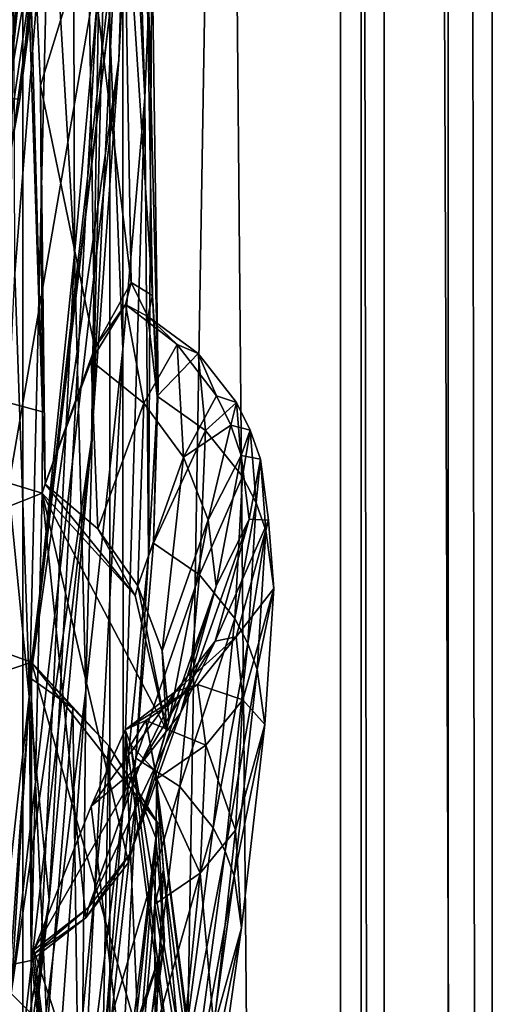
# Model space of a CAD drawing. Header units: metres. Extents: x -904 to 0, y -908 to 0.
# Tile 43 of 142: x -16 to 0, y -540 to -506. Entities that reach past the tile are written whole.
import ezdxf

# ---------------------------------------------------------------- set-up
doc = ezdxf.new("R2010")
doc.units = ezdxf.units.M

msp = doc.modelspace()

# ---------------------------------------------------------------- linework, layer by layer
at = {"layer": 'None012'}
for points in [[(-4.519207, -133.377289, 2063.059814), (-51.518902, -163.519562, 2063.059814), (-51.518902, -836.377136, 2063.059814)], [(-37.838261, -842.079285, 2063.059814), (-4.519207, -133.377289, 2063.059814), (-51.518902, -836.377136, 2063.059814)], [(-4.519207, -133.377289, 163.059708), (-37.838261, -842.079285, 163.059708), (-51.518902, -836.377136, 163.059708)], [(-51.518902, -836.377136, 163.059708), (-51.518902, -163.519562, 163.059708), (-4.519207, -133.377289, 163.059708)], [(-37.838261, -842.079285, 2063.059814), (-34.448139, -844.306091, 2063.059814), (-4.519207, -133.377289, 2063.059814)], [(-4.519207, -133.377289, 163.059708), (-34.448139, -844.306091, 163.059708), (-37.838261, -842.079285, 163.059708)], [(-34.448139, -844.306091, 2063.059814), (-32.221325, -847.696228, 2063.059814), (-4.519207, -133.377289, 2063.059814)], [(-32.221325, -847.696228, 163.059708), (-34.448139, -844.306091, 163.059708), (-4.519207, -133.377289, 163.059708)], [(-4.519207, -133.377289, 2063.059814), (-32.221325, -847.696228, 2063.059814), (-4.519207, -887.377258, 2063.059814)], [(-4.519207, -887.377258, 163.059708), (-32.221325, -847.696228, 163.059708), (-4.519207, -133.377289, 163.059708)], [(-4.519207, -887.377258, 163.059708), (-4.519207, -133.377289, 163.059708), (-4.519207, -887.377258, 173.920044)], [(-4.519207, -133.377289, 163.059708), (-4.519207, -133.377289, 2063.059814), (-4.519207, -887.377258, 173.920044)], [(-4.519207, -887.377258, 173.920044), (-4.519207, -133.377289, 2063.059814), (-4.519207, -887.377258, 2051.920166)], [(-4.519207, -133.377289, 2063.059814), (-4.519207, -887.377258, 2063.059814), (-4.519207, -887.377258, 2051.920166)], [(-14.931726, -498.121948, 1610.943604), (-12.433165, -469.460388, 1611.014282), (-16.298012, -508.943115, 1608.088379)], [(-16.298012, -508.943115, 1608.088379), (-12.433165, -469.460388, 1611.014282), (-12.460872, -470.582123, 1608.189087)], [(-101.42131, -496.465149, 1605.859497), (-16.298012, -508.943115, 1608.088379), (-12.460872, -470.582123, 1608.189087)], [(-12.282374, -488.904602, 509.239197), (-12.879832, -507.57196, 562.68634), (-11.650246, -476.623627, 562.581543)], [(-11.650246, -476.623627, 562.581543), (-12.879832, -507.57196, 562.68634), (-12.353572, -497.530182, 614.80658)], [(-16.551174, -485.874695, 1065.654785), (-15.269579, -499.806885, 1065.653809), (-16.471502, -514.949768, 1122.30127)], [(-15.269579, -499.806885, 1065.653809), (-14.4817, -488.092499, 1009.148804), (-14.411329, -514.278748, 1065.6521)], [(-14.4817, -488.092499, 1009.148804), (-13.354754, -502.477234, 1009.141663), (-14.411329, -514.278748, 1065.6521)], [(-12.760496, -493.85672, 952.559692), (-12.607658, -488.300873, 895.702209), (-11.992947, -508.872101, 952.533508)], [(-11.992947, -508.872101, 952.533508), (-12.607658, -488.300873, 895.702209), (-11.74542, -503.143982, 895.662537)], [(-13.823624, -520.69043, 509.420135), (-12.282374, -488.904602, 509.239197), (-13.566189, -504.144501, 456.6586)], [(-13.823624, -520.69043, 509.420135), (-12.879832, -507.57196, 562.68634), (-12.282374, -488.904602, 509.239197)], [(-16.69252, -522.29126, 404.999176), (-13.566189, -504.144501, 456.6586), (-16.398525, -489.893097, 405.125092)], [(-13.354754, -502.477234, 1009.141663), (-12.760496, -493.85672, 952.559692), (-12.74689, -517.560913, 1009.129333)], [(-12.74689, -517.560913, 1009.129333), (-12.760496, -493.85672, 952.559692), (-11.992947, -508.872101, 952.533508)], [(-101.42131, -496.465118, 658.65802), (-15.519427, -519.723877, 660.90741), (-16.345406, -494.513519, 660.885803)], [(-16.345406, -494.513519, 660.885803), (-15.519427, -519.723877, 660.90741), (-16.183268, -495.319733, 663.899475)], [(-15.602613, -495.890411, 1772.733154), (-19.795883, -527.914978, 1827.241333), (-17.018021, -495.383057, 1827.502563)], [(-13.94687, -503.110931, 721.286072), (-16.183268, -495.319733, 663.899475), (-15.584117, -508.460419, 663.920166)], [(-16.183268, -495.319733, 663.899475), (-15.519427, -519.723877, 660.90741), (-15.584117, -508.460419, 663.920166)], [(-15.602613, -495.890411, 1772.733154), (-18.721035, -527.661804, 1772.509033), (-19.795883, -527.914978, 1827.241333)], [(-18.721035, -527.661804, 1772.509033), (-15.602613, -495.890411, 1772.733154), (-15.397907, -496.523987, 1717.933838)], [(-15.519427, -519.723877, 660.90741), (-101.42131, -496.465118, 658.65802), (-15.525632, -522.532288, 660.907227)], [(-101.42131, -496.465118, 658.65802), (-100.186226, -556.120239, 658.690308), (-15.525632, -522.532288, 660.907227)], [(-16.298012, -508.943115, 1608.088379), (-101.42131, -496.465149, 1605.859497), (-23.081976, -546.891296, 1607.910889)], [(-14.931726, -498.121948, 1610.943604), (-18.825037, -527.344788, 1717.76355), (-15.397907, -496.523987, 1717.933838)], [(-15.397907, -496.523987, 1717.933838), (-18.825037, -527.344788, 1717.76355), (-18.721035, -527.661804, 1772.509033)], [(-12.879832, -507.57196, 562.68634), (-15.936707, -528.914673, 614.943726), (-12.353572, -497.530182, 614.80658)], [(-12.687592, -501.71936, 617.838562), (-12.353572, -497.530182, 614.80658), (-15.936707, -528.914673, 614.943726)], [(-12.687592, -501.71936, 617.838562), (-15.90432, -528.363281, 617.922791), (-101.429382, -497.886383, 620.162354)], [(-101.429382, -497.886383, 620.162354), (-15.90432, -528.363281, 617.922791), (-100.142334, -557.059753, 620.128662)], [(-19.059547, -526.554993, 1610.789307), (-14.931726, -498.121948, 1610.943604), (-23.081976, -546.891296, 1607.910889)], [(-23.081976, -546.891296, 1607.910889), (-14.931726, -498.121948, 1610.943604), (-16.298012, -508.943115, 1608.088379)], [(-14.931726, -498.121948, 1610.943604), (-19.059547, -526.554993, 1610.789307), (-18.825037, -527.344788, 1717.76355)], [(-15.269579, -499.806885, 1065.653809), (-15.965605, -529.448608, 1122.301147), (-16.471502, -514.949768, 1122.30127)], [(-14.411329, -514.278748, 1065.6521), (-15.965605, -529.448608, 1122.301147), (-15.269579, -499.806885, 1065.653809)], [(-12.455976, -515.263489, 780.196472), (-12.722794, -500.281616, 780.268066), (-13.94687, -503.110931, 721.286072)], [(-12.455976, -515.263489, 780.196472), (-11.727466, -515.708801, 838.24292), (-12.722794, -500.281616, 780.268066)], [(-11.727466, -515.708801, 838.24292), (-11.990452, -500.294281, 838.314758), (-12.722794, -500.281616, 780.268066)], [(-11.727466, -515.708801, 838.24292), (-11.52635, -518.843079, 895.604187), (-11.990452, -500.294281, 838.314758)], [(-11.52635, -518.843079, 895.604187), (-11.74542, -503.143982, 895.662537), (-11.990452, -500.294281, 838.314758)], [(-15.90432, -528.363281, 617.922791), (-12.687592, -501.71936, 617.838562), (-15.936707, -528.914673, 614.943726)], [(-14.411329, -514.278748, 1065.6521), (-13.354754, -502.477234, 1009.141663), (-14.027858, -529.325684, 1065.650024)], [(-14.027858, -529.325684, 1065.650024), (-13.354754, -502.477234, 1009.141663), (-12.74689, -517.560913, 1009.129333)], [(-13.94687, -503.110931, 721.286072), (-15.584117, -508.460419, 663.920166), (-13.716209, -517.512024, 721.235718)], [(-13.716209, -517.512024, 721.235718), (-12.455976, -515.263489, 780.196472), (-13.94687, -503.110931, 721.286072)], [(-11.857764, -524.70697, 952.495422), (-11.992947, -508.872101, 952.533508), (-11.74542, -503.143982, 895.662537)], [(-11.52635, -518.843079, 895.604187), (-11.857764, -524.70697, 952.495422), (-11.74542, -503.143982, 895.662537)], [(-15.285351, -536.569641, 456.888458), (-13.566189, -504.144501, 456.6586), (-16.69252, -522.29126, 404.999176)], [(-15.285351, -536.569641, 456.888458), (-13.823624, -520.69043, 509.420135), (-13.566189, -504.144501, 456.6586)], [(-16.60578, -539.796692, 562.686707), (-12.879832, -507.57196, 562.68634), (-13.823624, -520.69043, 509.420135)], [(-16.60578, -539.796692, 562.686707), (-15.936707, -528.914673, 614.943726), (-12.879832, -507.57196, 562.68634)], [(-20.834852, -508.446198, 1457.984009), (-15.275234, -560.594788, 1512.004272), (-17.329136, -535.782043, 1511.832886)], [(-18.504261, -530.795715, 1458.24292), (-15.275234, -560.594788, 1512.004272), (-20.834852, -508.446198, 1457.984009)], [(-15.584117, -508.460419, 663.920166), (-15.423938, -522.201233, 663.919556), (-13.716209, -517.512024, 721.235718)], [(-15.519427, -519.723877, 660.90741), (-15.423938, -522.201233, 663.919556), (-15.584117, -508.460419, 663.920166)], [(-12.735279, -533.381409, 1009.112), (-12.74689, -517.560913, 1009.129333), (-11.992947, -508.872101, 952.533508)], [(-11.857764, -524.70697, 952.495422), (-12.735279, -533.381409, 1009.112), (-11.992947, -508.872101, 952.533508)], [(-17.329136, -535.782043, 1511.832886), (-13.714565, -563.811584, 1561.91748), (-20.912622, -510.899231, 1511.640137)], [(-13.714565, -563.811584, 1561.91748), (-17.277678, -536.280823, 1561.998047), (-20.912622, -510.899231, 1511.640137)], [(-15.965605, -529.448608, 1122.301147), (-14.411329, -514.278748, 1065.6521), (-15.870751, -544.352112, 1122.300659)], [(-15.870751, -544.352112, 1122.300659), (-14.411329, -514.278748, 1065.6521), (-14.027858, -529.325684, 1065.650024)], [(-16.471502, -514.949768, 1122.30127), (-15.965605, -529.448608, 1122.301147), (-18.051569, -548.159058, 1179.180542)], [(-12.651657, -516.019653, 769.53125), (-12.455976, -515.263489, 780.196472), (-13.716209, -517.512024, 721.235718)], [(-12.651657, -516.019653, 769.53125), (-11.886616, -516.42688, 822.573608), (-12.455976, -515.263489, 780.196472)], [(-11.886616, -516.42688, 822.573608), (-11.727466, -515.708801, 838.24292), (-12.455976, -515.263489, 780.196472)], [(-11.886616, -516.42688, 822.573608), (-11.560765, -519.175049, 875.598511), (-11.727466, -515.708801, 838.24292)], [(-11.560765, -519.175049, 875.598511), (-11.52635, -518.843079, 895.604187), (-11.727466, -515.708801, 838.24292)], [(-13.837816, -517.956604, 716.613342), (-12.651657, -516.019653, 769.53125), (-13.716209, -517.512024, 721.235718)], [(-12.02464, -519.421082, 716.636414), (-12.651657, -516.019653, 769.53125), (-13.837816, -517.956604, 716.613342)], [(-10.868174, -517.396301, 769.520264), (-12.651657, -516.019653, 769.53125), (-12.02464, -519.421082, 716.636414)], [(-11.886616, -516.42688, 822.573608), (-12.651657, -516.019653, 769.53125), (-10.868174, -517.396301, 769.520264)], [(-11.560765, -519.175049, 875.598511), (-11.886616, -516.42688, 822.573608), (-10.152275, -517.709778, 822.446045)], [(-10.152275, -517.709778, 822.446045), (-11.886616, -516.42688, 822.573608), (-10.868174, -517.396301, 769.520264)], [(-100.18586, -556.128113, 1567.126709), (-20.846918, -517.500244, 1565.049072), (-14.948027, -552.417358, 1564.894653)], [(-14.948027, -552.417358, 1564.894653), (-20.846918, -517.500244, 1565.049072), (-13.714565, -563.811584, 1561.91748)], [(-13.714565, -563.811584, 1561.91748), (-20.846918, -517.500244, 1565.049072), (-17.277678, -536.280823, 1561.998047)], [(-13.716209, -517.512024, 721.235718), (-15.423938, -522.201233, 663.919556), (-13.837816, -517.956604, 716.613342)], [(-10.649781, -521.29126, 716.622192), (-10.868174, -517.396301, 769.520264), (-12.02464, -519.421082, 716.636414)], [(-9.511009, -519.174255, 769.499756), (-10.868174, -517.396301, 769.520264), (-10.649781, -521.29126, 716.622192)], [(-10.152275, -517.709778, 822.446045), (-10.868174, -517.396301, 769.520264), (-9.511009, -519.174255, 769.499756)], [(-12.735279, -533.381409, 1009.112), (-14.179072, -544.979614, 1065.647217), (-12.74689, -517.560913, 1009.129333)], [(-14.179072, -544.979614, 1065.647217), (-14.027858, -529.325684, 1065.650024), (-12.74689, -517.560913, 1009.129333)], [(-9.890941, -520.360901, 875.311707), (-11.560765, -519.175049, 875.598511), (-10.152275, -517.709778, 822.446045)], [(-9.890941, -520.360901, 875.311707), (-10.152275, -517.709778, 822.446045), (-8.829017, -519.396301, 822.424805)], [(-8.829017, -519.396301, 822.424805), (-10.152275, -517.709778, 822.446045), (-9.511009, -519.174255, 769.499756)], [(-15.423938, -522.201233, 663.919556), (-15.424051, -522.221191, 663.919556), (-13.837816, -517.956604, 716.613342)], [(-15.424051, -522.221191, 663.919556), (-13.611427, -523.761658, 663.98175), (-13.837816, -517.956604, 716.613342)], [(-13.611427, -523.761658, 663.98175), (-12.02464, -519.421082, 716.636414), (-13.837816, -517.956604, 716.613342)], [(-11.691896, -524.258423, 928.455811), (-11.857764, -524.70697, 952.495422), (-11.52635, -518.843079, 895.604187)], [(-11.560765, -519.175049, 875.598511), (-11.691896, -524.258423, 928.455811), (-11.52635, -518.843079, 895.604187)], [(-11.691896, -524.258423, 928.455811), (-11.560765, -519.175049, 875.598511), (-9.890941, -520.360901, 875.311707)], [(-9.021544, -520.176514, 769.489502), (-9.511009, -519.174255, 769.499756), (-10.649781, -521.29126, 716.622192)], [(-8.829017, -519.396301, 822.424805), (-9.511009, -519.174255, 769.499756), (-9.021544, -520.176514, 769.489502)], [(-13.611427, -523.761658, 663.98175), (-12.231359, -525.728088, 664.028442), (-12.02464, -519.421082, 716.636414)], [(-12.231359, -525.728088, 664.028442), (-10.649781, -521.29126, 716.622192), (-12.02464, -519.421082, 716.636414)], [(-8.61379, -521.957092, 875.293396), (-9.890941, -520.360901, 875.311707), (-8.829017, -519.396301, 822.424805)], [(-8.350278, -520.35083, 822.414185), (-8.829017, -519.396301, 822.424805), (-9.021544, -520.176514, 769.489502)], [(-8.61379, -521.957092, 875.293396), (-8.829017, -519.396301, 822.424805), (-8.350278, -520.35083, 822.414185)], [(-15.519427, -519.723877, 660.90741), (-15.525632, -522.532288, 660.907227), (-15.423938, -522.201233, 663.919556)], [(-10.649781, -521.29126, 716.622192), (-9.80253, -523.443054, 716.607971), (-9.021544, -520.176514, 769.489502)], [(-9.80253, -523.443054, 716.607971), (-8.66785, -521.231445, 769.479248), (-9.021544, -520.176514, 769.489502)], [(-9.021544, -520.176514, 769.489502), (-8.66785, -521.231445, 769.479248), (-8.350278, -520.35083, 822.414185)], [(-10.098269, -525.34613, 928.015747), (-11.691896, -524.258423, 928.455811), (-9.890941, -520.360901, 875.311707)], [(-10.098269, -525.34613, 928.015747), (-9.890941, -520.360901, 875.311707), (-8.61379, -521.957092, 875.293396)], [(-8.66785, -521.231445, 769.479248), (-8.003073, -521.3573, 822.403503), (-8.350278, -520.35083, 822.414185)], [(-8.150754, -522.863586, 875.284302), (-8.61379, -521.957092, 875.293396), (-8.350278, -520.35083, 822.414185)], [(-8.350278, -520.35083, 822.414185), (-8.003073, -521.3573, 822.403503), (-8.150754, -522.863586, 875.284302)], [(-17.572212, -553.345703, 509.69455), (-13.823624, -520.69043, 509.420135), (-15.285351, -536.569641, 456.888458)], [(-17.572212, -553.345703, 509.69455), (-16.60578, -539.796692, 562.686707), (-13.823624, -520.69043, 509.420135)], [(-9.80253, -523.443054, 716.607971), (-9.530819, -525.732117, 716.59375), (-8.66785, -521.231445, 769.479248)], [(-9.530819, -525.732117, 716.59375), (-8.386756, -523.425842, 769.458801), (-8.66785, -521.231445, 769.479248)], [(-8.66785, -521.231445, 769.479248), (-8.386756, -523.425842, 769.458801), (-8.003073, -521.3573, 822.403503)], [(-12.231359, -525.728088, 664.028442), (-11.395894, -527.970093, 664.055725), (-10.649781, -521.29126, 716.622192)], [(-11.395894, -527.970093, 664.055725), (-9.80253, -523.443054, 716.607971), (-10.649781, -521.29126, 716.622192)], [(-8.386756, -523.425842, 769.458801), (-7.722167, -523.454224, 822.382263), (-8.003073, -521.3573, 822.403503)], [(-8.003073, -521.3573, 822.403503), (-7.814175, -523.82074, 875.275146), (-8.150754, -522.863586, 875.284302)], [(-8.003073, -521.3573, 822.403503), (-7.722167, -523.454224, 822.382263), (-7.814175, -523.82074, 875.275146)], [(-15.525632, -522.532288, 660.907227), (-15.424051, -522.221191, 663.919556), (-15.423938, -522.201233, 663.919556)], [(-15.525632, -522.532288, 660.907227), (-12.325888, -526.059631, 660.991028), (-15.424051, -522.221191, 663.919556)], [(-12.325888, -526.059631, 660.991028), (-13.611427, -523.761658, 663.98175), (-15.424051, -522.221191, 663.919556)], [(-8.877575, -526.853149, 928.002563), (-10.098269, -525.34613, 928.015747), (-8.61379, -521.957092, 875.293396)], [(-8.877575, -526.853149, 928.002563), (-8.61379, -521.957092, 875.293396), (-8.150754, -522.863586, 875.284302)], [(-15.525632, -522.532288, 660.907227), (-100.186226, -556.120239, 658.690308), (-15.91435, -538.657837, 660.897095)], [(-18.468616, -555.158508, 405.247559), (-15.285351, -536.569641, 456.888458), (-16.69252, -522.29126, 404.999176)], [(-15.91435, -538.657837, 660.897095), (-14.022956, -537.178711, 660.946594), (-15.525632, -522.532288, 660.907227)], [(-14.022956, -537.178711, 660.946594), (-12.555268, -535.279053, 660.985046), (-15.525632, -522.532288, 660.907227)], [(-15.525632, -522.532288, 660.907227), (-12.555268, -535.279053, 660.985046), (-11.245561, -530.698914, 661.019348)], [(-11.245561, -530.698914, 661.019348), (-12.325888, -526.059631, 660.991028), (-15.525632, -522.532288, 660.907227)], [(-8.434297, -527.711121, 927.995972), (-8.877575, -526.853149, 928.002563), (-8.150754, -522.863586, 875.284302)], [(-8.150754, -522.863586, 875.284302), (-7.814175, -523.82074, 875.275146), (-8.434297, -527.711121, 927.995972)], [(-11.395894, -527.970093, 664.055725), (-11.150949, -530.348145, 664.062134), (-9.80253, -523.443054, 716.607971)], [(-11.150949, -530.348145, 664.062134), (-9.530819, -525.732117, 716.59375), (-9.80253, -523.443054, 716.607971)], [(-9.556349, -527.638977, 769.417786), (-8.386756, -523.425842, 769.458801), (-10.757193, -530.125549, 716.565247)], [(-8.386756, -523.425842, 769.458801), (-9.530819, -525.732117, 716.59375), (-10.757193, -530.125549, 716.565247)], [(-7.722167, -523.454224, 822.382263), (-8.386756, -523.425842, 769.458801), (-9.556349, -527.638977, 769.417786)], [(-8.842594, -527.481812, 822.339722), (-7.722167, -523.454224, 822.382263), (-9.556349, -527.638977, 769.417786)], [(-7.539016, -525.817627, 875.256897), (-7.722167, -523.454224, 822.382263), (-8.842594, -527.481812, 822.339722)], [(-7.722167, -523.454224, 822.382263), (-7.539016, -525.817627, 875.256897), (-7.814175, -523.82074, 875.275146)], [(-13.611427, -523.761658, 663.98175), (-12.325888, -526.059631, 660.991028), (-12.231359, -525.728088, 664.028442)], [(-7.814175, -523.82074, 875.275146), (-8.111553, -528.618103, 927.989441), (-8.434297, -527.711121, 927.995972)], [(-7.814175, -523.82074, 875.275146), (-7.539016, -525.817627, 875.256897), (-8.111553, -528.618103, 927.989441)], [(-11.691896, -524.258423, 928.455811), (-12.296816, -531.670532, 980.998657), (-11.857764, -524.70697, 952.495422)], [(-12.296816, -531.670532, 980.998657), (-11.691896, -524.258423, 928.455811), (-10.098269, -525.34613, 928.015747)], [(-12.296816, -531.670532, 980.998657), (-12.735279, -533.381409, 1009.112), (-11.857764, -524.70697, 952.495422)], [(-10.785108, -532.656067, 980.456116), (-12.296816, -531.670532, 980.998657), (-10.098269, -525.34613, 928.015747)], [(-10.785108, -532.656067, 980.456116), (-10.098269, -525.34613, 928.015747), (-8.877575, -526.853149, 928.002563)], [(-10.757193, -530.125549, 716.565247), (-9.530819, -525.732117, 716.59375), (-12.466949, -534.945129, 664.011414)], [(-9.530819, -525.732117, 716.59375), (-11.150949, -530.348145, 664.062134), (-12.466949, -534.945129, 664.011414)], [(-12.325888, -526.059631, 660.991028), (-11.245561, -530.698914, 661.019348), (-12.231359, -525.728088, 664.028442)], [(-12.231359, -525.728088, 664.028442), (-11.245561, -530.698914, 661.019348), (-11.395894, -527.970093, 664.055725)], [(-8.609875, -529.655151, 875.220398), (-7.539016, -525.817627, 875.256897), (-8.842594, -527.481812, 822.339722)], [(-7.845853, -530.51239, 927.976257), (-7.539016, -525.817627, 875.256897), (-8.609875, -529.655151, 875.220398)], [(-7.539016, -525.817627, 875.256897), (-7.845853, -530.51239, 927.976257), (-8.111553, -528.618103, 927.989441)], [(-9.630896, -534.074585, 980.448608), (-10.785108, -532.656067, 980.456116), (-8.877575, -526.853149, 928.002563)], [(-9.630896, -534.074585, 980.448608), (-8.877575, -526.853149, 928.002563), (-8.434297, -527.711121, 927.995972)], [(-10.927002, -529.370972, 769.397278), (-9.556349, -527.638977, 769.417786), (-12.17268, -531.939148, 716.551025)], [(-9.556349, -527.638977, 769.417786), (-10.757193, -530.125549, 716.565247), (-12.17268, -531.939148, 716.551025)], [(-10.1667, -529.131958, 822.318481), (-8.842594, -527.481812, 822.339722), (-10.927002, -529.370972, 769.397278)], [(-8.842594, -527.481812, 822.339722), (-9.556349, -527.638977, 769.417786), (-10.927002, -529.370972, 769.397278)], [(-8.609875, -529.655151, 875.220398), (-8.842594, -527.481812, 822.339722), (-10.1667, -529.131958, 822.318481)], [(-11.245561, -530.698914, 661.019348), (-11.150949, -530.348145, 664.062134), (-11.395894, -527.970093, 664.055725)], [(-9.211262, -534.883484, 980.444885), (-9.630896, -534.074585, 980.448608), (-8.434297, -527.711121, 927.995972)], [(-8.434297, -527.711121, 927.995972), (-8.111553, -528.618103, 927.989441), (-9.211262, -534.883484, 980.444885)], [(-15.90432, -528.363281, 617.922791), (-15.904465, -544.554199, 617.922791), (-100.142334, -557.059753, 620.128662)], [(-15.936707, -528.914673, 614.943726), (-14.471349, -529.947693, 614.945313), (-15.90432, -528.363281, 617.922791)], [(-12.315382, -540.919739, 617.828796), (-15.904465, -544.554199, 617.922791), (-15.90432, -528.363281, 617.922791)], [(-14.471349, -529.947693, 614.945313), (-13.231707, -531.243591, 614.946899), (-15.90432, -528.363281, 617.922791)], [(-15.90432, -528.363281, 617.922791), (-13.231707, -531.243591, 614.946899), (-11.543953, -533.918579, 617.808655)], [(-11.543953, -533.918579, 617.808655), (-12.315382, -540.919739, 617.828796), (-15.90432, -528.363281, 617.922791)], [(-8.111553, -528.618103, 927.989441), (-8.905405, -535.739258, 980.441162), (-9.211262, -534.883484, 980.444885)], [(-8.111553, -528.618103, 927.989441), (-7.845853, -530.51239, 927.976257), (-8.905405, -535.739258, 980.441162)], [(-16.60578, -539.796692, 562.686707), (-15.360963, -541.045471, 561.487488), (-15.936707, -528.914673, 614.943726)], [(-15.360963, -541.045471, 561.487488), (-14.471349, -529.947693, 614.945313), (-15.936707, -528.914673, 614.943726)], [(-14.179072, -544.979614, 1065.647217), (-16.223312, -559.684204, 1122.299805), (-14.027858, -529.325684, 1065.650024)], [(-16.223312, -559.684204, 1122.299805), (-15.870751, -544.352112, 1122.300659), (-14.027858, -529.325684, 1065.650024)], [(-12.17268, -531.939148, 716.551025), (-13.843554, -533.32959, 716.437744), (-10.927002, -529.370972, 769.397278)], [(-13.843554, -533.32959, 716.437744), (-12.663919, -530.691895, 769.204041), (-10.927002, -529.370972, 769.397278)], [(-10.927002, -529.370972, 769.397278), (-12.663919, -530.691895, 769.204041), (-10.1667, -529.131958, 822.318481)], [(-12.663919, -530.691895, 769.204041), (-11.953653, -530.378479, 822.041748), (-10.1667, -529.131958, 822.318481)], [(-10.1667, -529.131958, 822.318481), (-11.953653, -530.378479, 822.041748), (-9.881709, -531.223694, 875.202148)], [(-9.881709, -531.223694, 875.202148), (-8.609875, -529.655151, 875.220398), (-10.1667, -529.131958, 822.318481)], [(-18.051569, -548.159058, 1179.180542), (-15.965605, -529.448608, 1122.301147), (-18.309092, -562.810974, 1179.171021)], [(-18.309092, -562.810974, 1179.171021), (-15.965605, -529.448608, 1122.301147), (-15.870751, -544.352112, 1122.300659)], [(-8.86304, -534.155212, 927.94989), (-8.609875, -529.655151, 875.220398), (-9.881709, -531.223694, 875.202148)], [(-8.86304, -534.155212, 927.94989), (-7.845853, -530.51239, 927.976257), (-8.609875, -529.655151, 875.220398)], [(-14.471349, -529.947693, 614.945313), (-15.360963, -541.045471, 561.487488), (-14.294935, -542.237976, 561.514038)], [(-13.231707, -531.243591, 614.946899), (-14.471349, -529.947693, 614.945313), (-14.294935, -542.237976, 561.514038)], [(-12.17268, -531.939148, 716.551025), (-10.757193, -530.125549, 716.565247), (-13.927106, -536.829468, 663.958374)], [(-10.757193, -530.125549, 716.565247), (-12.466949, -534.945129, 664.011414), (-13.927106, -536.829468, 663.958374)], [(-11.953653, -530.378479, 822.041748), (-12.663919, -530.691895, 769.204041), (-12.469991, -531.216309, 780.101501)], [(-11.245561, -530.698914, 661.019348), (-12.555268, -535.279053, 660.985046), (-11.150949, -530.348145, 664.062134)], [(-12.555268, -535.279053, 660.985046), (-12.466949, -534.945129, 664.011414), (-11.150949, -530.348145, 664.062134)], [(-11.628036, -532.119873, 838.147827), (-11.953653, -530.378479, 822.041748), (-12.469991, -531.216309, 780.101501)], [(-11.570861, -532.384155, 874.831726), (-11.953653, -530.378479, 822.041748), (-11.628036, -532.119873, 838.147827)], [(-11.953653, -530.378479, 822.041748), (-11.570861, -532.384155, 874.831726), (-9.881709, -531.223694, 875.202148)], [(-12.663919, -530.691895, 769.204041), (-13.843554, -533.32959, 716.437744), (-11.814866, -550.415039, 721.085693)], [(-12.469991, -531.216309, 780.101501), (-12.663919, -530.691895, 769.204041), (-10.222251, -549.356018, 779.983154)], [(-12.663919, -530.691895, 769.204041), (-11.814866, -550.415039, 721.085693), (-10.222251, -549.356018, 779.983154)], [(-7.845853, -530.51239, 927.976257), (-8.652546, -537.528015, 980.433655), (-8.905405, -535.739258, 980.441162)], [(-8.652546, -537.528015, 980.433655), (-7.845853, -530.51239, 927.976257), (-8.86304, -534.155212, 927.94989)], [(-17.423899, -552.886475, 1458.469604), (-14.705161, -585.04071, 1512.154297), (-18.504261, -530.795715, 1458.24292)], [(-14.705161, -585.04071, 1512.154297), (-15.275234, -560.594788, 1512.004272), (-18.504261, -530.795715, 1458.24292)], [(-13.231707, -531.243591, 614.946899), (-14.294935, -542.237976, 561.514038), (-13.468397, -543.616943, 561.540588)], [(-13.468397, -543.616943, 561.540588), (-12.265923, -532.75531, 614.948486), (-13.231707, -531.243591, 614.946899)], [(-13.231707, -531.243591, 614.946899), (-12.265923, -532.75531, 614.948486), (-11.543953, -533.918579, 617.808655)], [(-10.222251, -549.356018, 779.983154), (-9.24986, -550.604553, 838.02948), (-12.469991, -531.216309, 780.101501)], [(-9.24986, -550.604553, 838.02948), (-11.628036, -532.119873, 838.147827), (-12.469991, -531.216309, 780.101501)], [(-9.881709, -531.223694, 875.202148), (-11.570861, -532.384155, 874.831726), (-10.075027, -535.642334, 927.936768)], [(-10.075027, -535.642334, 927.936768), (-8.86304, -534.155212, 927.94989), (-9.881709, -531.223694, 875.202148)], [(-12.296816, -531.670532, 980.998657), (-13.380919, -541.393738, 1033.11731), (-12.735279, -533.381409, 1009.112)], [(-13.380919, -541.393738, 1033.11731), (-12.296816, -531.670532, 980.998657), (-10.785108, -532.656067, 980.456116)], [(-13.927106, -536.829468, 663.958374), (-15.813406, -538.295776, 663.890747), (-12.17268, -531.939148, 716.551025)], [(-15.813406, -538.295776, 663.890747), (-13.843554, -533.32959, 716.437744), (-12.17268, -531.939148, 716.551025)], [(-11.348301, -535.524963, 895.527161), (-11.570861, -532.384155, 874.831726), (-11.628036, -532.119873, 838.147827)], [(-11.348301, -535.524963, 895.527161), (-11.628036, -532.119873, 838.147827), (-8.893641, -554.155762, 895.431519)], [(-11.628036, -532.119873, 838.147827), (-9.24986, -550.604553, 838.02948), (-8.893641, -554.155762, 895.431519)], [(-11.641503, -536.710999, 927.481812), (-11.570861, -532.384155, 874.831726), (-11.348301, -535.524963, 895.527161)], [(-11.570861, -532.384155, 874.831726), (-11.641503, -536.710999, 927.481812), (-10.075027, -535.642334, 927.936768)], [(-12.911559, -545.131287, 561.567078), (-12.265923, -532.75531, 614.948486), (-13.468397, -543.616943, 561.540588)], [(-11.960135, -542.277832, 1032.530273), (-13.380919, -541.393738, 1033.11731), (-10.785108, -532.656067, 980.456116)], [(-12.265923, -532.75531, 614.948486), (-12.911559, -545.131287, 561.567078), (-11.608546, -534.424805, 614.950073)], [(-11.543953, -533.918579, 617.808655), (-12.265923, -532.75531, 614.948486), (-11.608546, -534.424805, 614.950073)], [(-11.960135, -542.277832, 1032.530273), (-10.785108, -532.656067, 980.456116), (-9.630896, -534.074585, 980.448608)], [(-13.843554, -533.32959, 716.437744), (-15.813406, -538.295776, 663.890747), (-11.814866, -550.415039, 721.085693)], [(-13.380919, -541.393738, 1033.11731), (-14.179072, -544.979614, 1065.647217), (-12.735279, -533.381409, 1009.112)], [(-12.315382, -540.919739, 617.828796), (-11.543953, -533.918579, 617.808655), (-11.309695, -537.984619, 614.953247)], [(-10.882589, -543.608093, 1032.52771), (-11.960135, -542.277832, 1032.530273), (-9.630896, -534.074585, 980.448608)], [(-11.543953, -533.918579, 617.808655), (-11.608546, -534.424805, 614.950073), (-11.309695, -537.984619, 614.953247)], [(-10.882589, -543.608093, 1032.52771), (-9.630896, -534.074585, 980.448608), (-9.211262, -534.883484, 980.444885)], [(-9.611307, -540.970703, 980.418701), (-8.86304, -534.155212, 927.94989), (-10.075027, -535.642334, 927.936768)], [(-9.611307, -540.970703, 980.418701), (-8.652546, -537.528015, 980.433655), (-8.86304, -534.155212, 927.94989)], [(-11.608546, -534.424805, 614.950073), (-12.911559, -545.131287, 561.567078), (-12.686258, -548.344055, 561.620117)], [(-11.309695, -537.984619, 614.953247), (-11.608546, -534.424805, 614.950073), (-12.686258, -548.344055, 561.620117)], [(-12.555268, -535.279053, 660.985046), (-14.022956, -537.178711, 660.946594), (-12.466949, -534.945129, 664.011414)], [(-14.022956, -537.178711, 660.946594), (-13.927106, -536.829468, 663.958374), (-12.466949, -534.945129, 664.011414)], [(-10.49057, -544.367126, 1032.526489), (-10.882589, -543.608093, 1032.52771), (-9.211262, -534.883484, 980.444885)], [(-9.211262, -534.883484, 980.444885), (-8.905405, -535.739258, 980.441162), (-10.49057, -544.367126, 1032.526489)], [(-11.635778, -541.471191, 952.445496), (-11.641503, -536.710999, 927.481812), (-11.348301, -535.524963, 895.527161)], [(-9.158405, -560.047974, 952.383667), (-11.635778, -541.471191, 952.445496), (-11.348301, -535.524963, 895.527161)], [(-8.893641, -554.155762, 895.431519), (-9.158405, -560.047974, 952.383667), (-11.348301, -535.524963, 895.527161)], [(-15.275234, -560.594788, 1512.004272), (-11.946713, -591.140259, 1561.924072), (-17.329136, -535.782043, 1511.832886)], [(-11.946713, -591.140259, 1561.924072), (-13.714565, -563.811584, 1561.91748), (-17.329136, -535.782043, 1511.832886)], [(-10.075027, -535.642334, 927.936768), (-11.641503, -536.710999, 927.481812), (-10.755545, -542.37616, 980.411255)], [(-10.755545, -542.37616, 980.411255), (-9.611307, -540.970703, 980.418701), (-10.075027, -535.642334, 927.936768)], [(-8.905405, -535.739258, 980.441162), (-10.204728, -545.17041, 1032.525146), (-10.49057, -544.367126, 1032.526489)], [(-8.905405, -535.739258, 980.441162), (-8.652546, -537.528015, 980.433655), (-10.204728, -545.17041, 1032.525146)], [(-18.928604, -569.24231, 457.537354), (-15.285351, -536.569641, 456.888458), (-18.468616, -555.158508, 405.247559)], [(-18.928604, -569.24231, 457.537354), (-17.572212, -553.345703, 509.69455), (-15.285351, -536.569641, 456.888458)], [(-15.866349, -538.474304, 662.39386), (-13.927106, -536.829468, 663.958374), (-14.022956, -537.178711, 660.946594)], [(-15.866349, -538.474304, 662.39386), (-15.813406, -538.295776, 663.890747), (-13.927106, -536.829468, 663.958374)], [(-12.227972, -543.352783, 979.89209), (-11.641503, -536.710999, 927.481812), (-11.635778, -541.471191, 952.445496)], [(-11.641503, -536.710999, 927.481812), (-12.227972, -543.352783, 979.89209), (-10.755545, -542.37616, 980.411255)], [(-15.91435, -538.657837, 660.897095), (-15.866349, -538.474304, 662.39386), (-14.022956, -537.178711, 660.946594)], [(-8.652546, -537.528015, 980.433655), (-9.968256, -546.850281, 1032.522705), (-10.204728, -545.17041, 1032.525146)], [(-9.968256, -546.850281, 1032.522705), (-8.652546, -537.528015, 980.433655), (-9.611307, -540.970703, 980.418701)], [(-12.686258, -548.344055, 561.620117), (-13.660616, -551.429321, 561.579895), (-11.309695, -537.984619, 614.953247)], [(-13.660616, -551.429321, 561.579895), (-12.382516, -541.410461, 614.848816), (-11.309695, -537.984619, 614.953247)], [(-11.309695, -537.984619, 614.953247), (-12.382516, -541.410461, 614.848816), (-12.315382, -540.919739, 617.828796)], [(-15.866349, -538.474304, 662.39386), (-15.91435, -538.657837, 660.897095), (-13.860257, -554.884094, 662.439331)], [(-13.921166, -553.599426, 663.934509), (-15.813406, -538.295776, 663.890747), (-15.866349, -538.474304, 662.39386)], [(-13.921166, -553.599426, 663.934509), (-15.866349, -538.474304, 662.39386), (-13.860257, -554.884094, 662.439331)], [(-11.814866, -550.415039, 721.085693), (-15.813406, -538.295776, 663.890747), (-13.921166, -553.599426, 663.934509)], [(-100.186226, -556.120239, 658.690308), (-13.933051, -554.890198, 660.948975), (-15.91435, -538.657837, 660.897095)], [(-15.91435, -538.657837, 660.897095), (-13.933051, -554.890198, 660.948975), (-13.860257, -554.884094, 662.439331)], [(-16.60578, -539.796692, 562.686707), (-17.572212, -553.345703, 509.69455), (-15.360963, -541.045471, 561.487488)]]:
    msp.add_3dface(points, dxfattribs=at)
at = {"layer": 'None012311'}
for points in [[(0, -904.007874), (-3.735142, -3.735142), (0, 0)], [(0, 0), (-1.527202, -1.527202, 175), (0, -904.007874)], [(-16.196362, -21.156561, 175), (-16.196362, -882.851318, 175), (-1.527202, -1.527202, 175)], [(-1.527202, -1.527202, 175), (-16.196362, -882.851318, 175), (-1.527202, -902.480652, 175)], [(-1.527202, -1.527202, 175), (-1.527202, -902.480652, 175), (0, -904.007874)], [(-3.735142, -3.735142), (-3.735142, -900.272766), (-5.236164, -5.236164, 172)], [(-3.735142, -900.272766), (-3.735142, -3.735142), (0, -904.007874)], [(-5.236164, -898.771729, 172), (-13.196362, -21.156561, 172), (-5.236164, -5.236164, 172)], [(-3.735142, -900.272766), (-5.236164, -898.771729, 172), (-5.236164, -5.236164, 172)], [(-16.196362, -882.851318, 163.059708), (-16.196362, -21.156561, 163.059708), (-53.480907, -243.617432, 163.059708)], [(-13.196362, -882.851318, 160.059708), (-51.007534, -245.042999, 160.059708), (-13.196362, -21.156561, 160.059708)], [(-16.196362, -882.851318, 175), (-16.196362, -21.156561, 175), (-16.196362, -882.851318, 163.059708)], [(-16.196362, -21.156561, 175), (-16.196362, -21.156561, 163.059708), (-16.196362, -882.851318, 163.059708)], [(-13.196362, -882.851318, 172), (-13.196362, -21.156561, 172), (-5.236164, -898.771729, 172)], [(-13.196362, -882.851318, 160.059708), (-13.196362, -21.156561, 160.059708), (-13.196362, -882.851318, 172)], [(-13.196362, -21.156561, 160.059708), (-13.196362, -21.156561, 172), (-13.196362, -882.851318, 172)], [(-53.546944, -840.303711, 163.059692), (-16.196362, -882.851318, 163.059708), (-53.480907, -243.617432, 163.059708)], [(-51.007534, -838.075195, 160.059708), (-51.007534, -245.042999, 160.059708), (-13.196362, -882.851318, 160.059708)]]:
    msp.add_3dface(points, dxfattribs=at)

doc.saveas('drawing.dxf')
